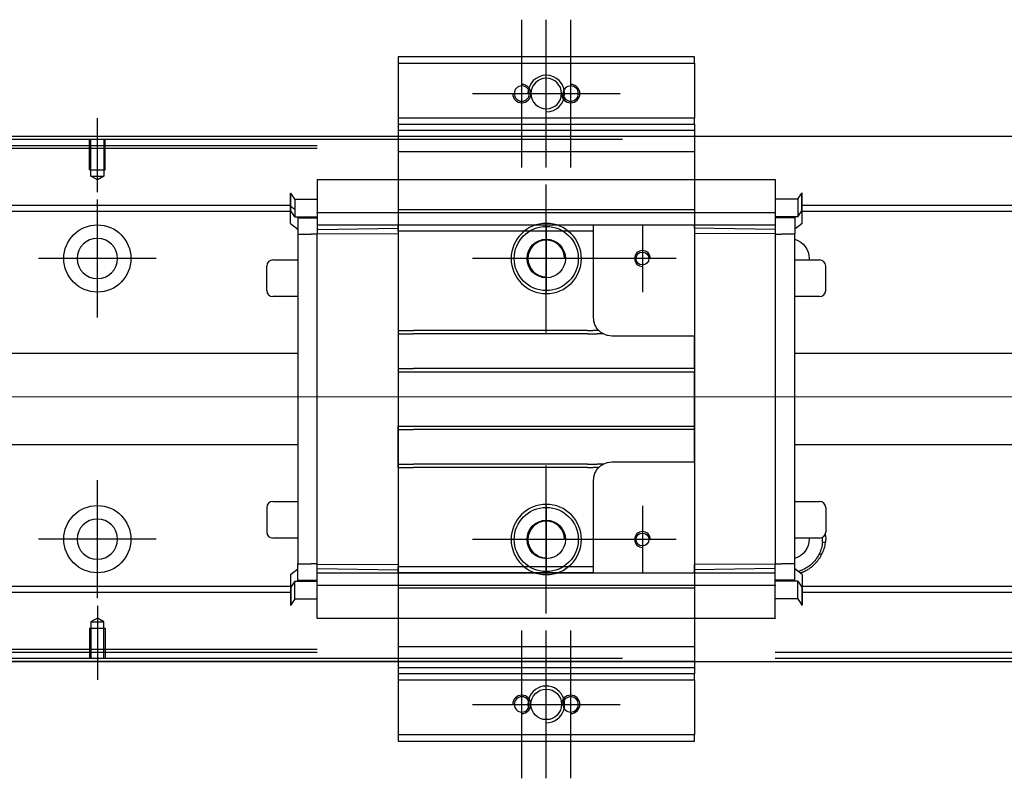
# Model space of a CAD drawing. Header units: millimetres. Extents: x 1805 to 4914, y -1594 to 860.
# Tile 55 of 256: x 2178 to 2339, y -1452 to -1328. Entities that reach past the tile are written whole.
import ezdxf
from ezdxf.lldxf.tags import DXFTag

# ---------------------------------------------------------------- set-up
doc = ezdxf.new("R2010")
doc.units = ezdxf.units.MM
doc.layers.get('0').update_dxf_attribs({"linetype": 'CONTINUOUS'})
tags = doc.linetypes.add('DASHED', pattern=[25.72, 12.86, -12.86]).pattern_tags.tags
tags[6:7] = [DXFTag(74, 4), DXFTag(75, 0), DXFTag(340, '0'), DXFTag(46, 0.0), DXFTag(50, 0.0), DXFTag(44, 0.0), DXFTag(45, 0.0)]
tags[4:5] = [DXFTag(74, 4), DXFTag(75, 0), DXFTag(340, '0'), DXFTag(46, 0.0), DXFTag(50, 0.0), DXFTag(44, 0.0), DXFTag(45, 0.0)]

msp = doc.modelspace()

# ---------------------------------------------------------------- linework, layer by layer
at = {"ltscale": 0.2}
for p, q in [((2260.28, -1352.19), (2260.28, -1327.99)), ((2264.28, -1352.19), (2264.28, -1327.99)), ((2268.28, -1352.19), (2268.28, -1327.99)), ((2252.18, -1340.09), (2276.38, -1340.09)), ((2190.78, -1356.24), (2190.78, -1344.09)), ((2264.28, -1379.19), (2264.28, -1354.99)), ((2190.78, -1376.74), (2190.78, -1357.44)), ((2280.03, -1361.59), (2280.03, -1372.59)), ((2200.43, -1367.09), (2181.13, -1367.09)), ((2276.38, -1367.09), (2252.18, -1367.09)), ((2285.53, -1367.09), (2274.53, -1367.09)), ((2264.28, -1425.19), (2264.28, -1400.99)), ((2190.78, -1422.69), (2190.78, -1403.39)), ((2280.03, -1407.59), (2280.03, -1418.59)), ((2200.43, -1413.04), (2181.13, -1413.04)), ((2276.38, -1413.09), (2252.18, -1413.09)), ((2285.53, -1413.09), (2274.53, -1413.09)), ((2190.78, -1423.95), (2190.78, -1436.09)), ((2260.28, -1452.19), (2260.28, -1427.99)), ((2264.28, -1452.19), (2264.28, -1427.99)), ((2268.28, -1452.19), (2268.28, -1427.99)), ((2252.18, -1440.09), (2276.38, -1440.09))]:
    msp.add_line(p, q, dxfattribs=at)
at = {"linetype": 'Continuous'}
for p, q in [((2288.53, -1334.09), (2240.03, -1334.09)), ((2240.03, -1334.09), (2240.03, -1335.09)), ((2288.53, -1335.09), (2288.53, -1334.09)), ((2240.03, -1335.09), (2240.03, -1344.09)), ((2240.03, -1335.09), (2288.53, -1335.09)), ((2288.53, -1335.09), (2288.53, -1344.09)), ((2240.03, -1344.09), (2240.03, -1345.09)), ((2288.53, -1344.09), (2240.03, -1344.09)), ((2288.53, -1345.09), (2288.53, -1344.09)), ((2240.03, -1345.09), (2240.03, -1347.09)), ((2240.03, -1345.09), (2288.53, -1345.09)), ((2288.53, -1345.09), (2288.53, -1347.09)), ((3073.78, -1347.09), (2107.78, -1347.09)), ((2276.78, -1347.59), (2120.78, -1347.59)), ((2240.03, -1347.09), (2240.03, -1349.59)), ((2288.53, -1347.09), (2288.53, -1349.59)), ((2240.03, -1349.59), (2240.03, -1430.59)), ((2288.53, -1349.59), (2288.53, -1430.59)), ((2107.78, -1433.09), (3073.78, -1433.09)), ((2276.78, -1432.59), (2120.78, -1432.59)), ((2240.03, -1433.09), (2240.03, -1435.09)), ((2288.53, -1433.09), (2288.53, -1435.09)), ((2288.53, -1435.09), (2240.03, -1435.09)), ((2240.03, -1435.09), (2240.03, -1436.09)), ((2240.03, -1436.09), (2288.53, -1436.09)), ((2240.03, -1436.09), (2240.03, -1445.09)), ((2288.53, -1436.09), (2288.53, -1435.09)), ((2288.53, -1436.09), (2288.53, -1445.09)), ((2240.03, -1445.09), (2240.03, -1446.09)), ((2288.53, -1445.09), (2240.03, -1445.09)), ((2240.03, -1446.09), (2288.53, -1446.09)), ((2288.53, -1446.09), (2288.53, -1445.09))]:
    msp.add_line(p, q, dxfattribs=at)
at = {"linetype": 'DASHED'}
for p, q in [((2240.03, -1345.09), (2288.53, -1345.09)), ((2240.03, -1346.09), (2288.53, -1346.09)), ((2107.78, -1348.59), (2226.78, -1348.59)), ((2226.78, -1349.09), (2120.78, -1349.09)), ((2240.03, -1349.59), (2288.53, -1349.59)), ((2226.78, -1354.13), (2301.78, -1354.13)), ((2226.78, -1354.18), (2226.78, -1354.13)), ((2226.78, -1354.18), (2226.78, -1359.49)), ((2301.78, -1354.18), (2301.78, -1354.13)), ((2301.78, -1354.18), (2301.78, -1359.49)), ((2222.38, -1358.91), (2222.38, -1356.37)), ((2222.38, -1356.37), (2222.43, -1356.37)), ((2222.43, -1358.91), (2222.43, -1356.37)), ((2223.1, -1357.37), (2223.1, -1359.2)), ((2223.1, -1357.37), (2226.78, -1357.37)), ((2305.45, -1357.37), (2301.78, -1357.37)), ((2305.45, -1357.37), (2305.45, -1359.2)), ((2306.13, -1358.91), (2306.13, -1356.37)), ((2306.18, -1356.37), (2306.13, -1356.37)), ((2306.18, -1358.91), (2306.18, -1356.37)), ((2222.38, -1359.26), (2222.38, -1358.91)), ((2222.43, -1359.26), (2222.43, -1358.91)), ((2306.13, -1359.26), (2306.13, -1358.91)), ((2306.18, -1359.26), (2306.18, -1358.91)), ((2222.38, -1361.36), (2222.38, -1359.26)), ((2222.38, -1359.26), (2222.43, -1359.26)), ((2223.1, -1360.26), (2222.43, -1359.26)), ((2223.1, -1359.2), (2223.1, -1359.41)), ((2223.1, -1359.41), (2223.1, -1360.26)), ((2223.1, -1360.26), (2226.78, -1360.26)), ((2223.58, -1360.26), (2223.58, -1363.11)), ((2226.78, -1359.61), (2226.78, -1359.49)), ((2226.78, -1359.61), (2226.78, -1361.61)), ((2301.78, -1359.61), (2226.78, -1359.61)), ((2288.53, -1359.11), (2240.03, -1359.11)), ((2288.53, -1359.12), (2240.03, -1359.12)), ((2301.78, -1359.61), (2301.78, -1359.49)), ((2301.78, -1359.61), (2301.78, -1361.61)), ((2305.45, -1360.26), (2301.78, -1360.26)), ((2304.98, -1360.26), (2304.98, -1360.41)), ((2304.98, -1360.41), (2304.98, -1363.11)), ((2305.45, -1359.2), (2305.45, -1359.41)), ((2305.45, -1360.26), (2306.13, -1359.26)), ((2305.45, -1359.41), (2305.45, -1360.26)), ((2306.18, -1359.26), (2306.13, -1359.26)), ((2306.18, -1361.36), (2306.18, -1359.26)), ((2222.38, -1361.36), (2223.58, -1362.26)), ((2240.03, -1361.61), (2226.78, -1361.61)), ((2226.78, -1361.61), (2226.78, -1362.34)), ((2226.78, -1362.34), (2240.03, -1362.11)), ((2240.03, -1362.61), (2240.03, -1361.61)), ((2272.03, -1361.61), (2240.03, -1361.61)), ((2264.28, -1361.59), (2264.28, -1372.59)), ((2301.78, -1361.61), (2272.03, -1361.61)), ((2272.03, -1362.61), (2272.03, -1361.61)), ((2288.53, -1362.11), (2288.53, -1361.61)), ((2288.53, -1362.11), (2288.53, -1362.98)), ((2301.78, -1362.34), (2288.53, -1362.11)), ((2301.78, -1361.61), (2301.78, -1362.34)), ((2306.18, -1361.36), (2304.98, -1362.26)), ((2223.58, -1363.11), (2223.58, -1417.07)), ((2223.58, -1363.11), (2225.78, -1363.11)), ((2226.78, -1363.11), (2225.78, -1363.11)), ((2226.78, -1362.34), (2226.78, -1363.07)), ((2226.78, -1363.07), (2240.03, -1362.98)), ((2226.78, -1417.11), (2226.78, -1363.07)), ((2240.03, -1362.61), (2240.03, -1378.89)), ((2272.03, -1362.61), (2240.03, -1362.61)), ((2272.03, -1376.79), (2272.03, -1362.61)), ((2288.53, -1362.98), (2288.53, -1379.79)), ((2301.78, -1363.07), (2288.53, -1362.98)), ((2301.78, -1362.34), (2301.78, -1363.07)), ((2301.78, -1363.07), (2301.78, -1417.11)), ((2301.78, -1363.11), (2302.78, -1363.11)), ((2304.98, -1363.11), (2302.78, -1363.11)), ((2304.98, -1417.07), (2304.98, -1363.11)), ((2269.78, -1367.09), (2258.78, -1367.09)), ((2218.53, -1372.32), (2218.53, -1368.32)), ((2218.53, -1368.32), (2218.53, -1368.32)), ((2219.53, -1367.32), (2223.58, -1367.32)), ((2304.98, -1367.32), (2309.03, -1367.32)), ((2310.03, -1372.32), (2310.03, -1368.32)), ((2223.58, -1373.32), (2219.53, -1373.32)), ((2309.03, -1373.32), (2304.98, -1373.32)), ((2240.03, -1378.89), (2240.03, -1379.44)), ((2240.03, -1379.44), (2240.03, -1385.09)), ((2288.53, -1379.79), (2275.03, -1379.79)), ((2288.53, -1385.09), (2288.53, -1379.79)), ((2240.03, -1385.09), (2240.03, -1385.64)), ((2240.03, -1385.64), (2240.03, -1394.54)), ((2240.03, -1385.64), (2288.53, -1385.64)), ((2288.53, -1385.09), (2288.53, -1385.64)), ((2288.53, -1394.54), (2288.53, -1385.64)), ((2240.03, -1395.09), (2240.03, -1394.54)), ((2240.03, -1394.54), (2288.53, -1394.54)), ((2240.03, -1400.74), (2240.03, -1395.09)), ((2288.53, -1395.09), (2288.53, -1394.54)), ((2288.53, -1400.39), (2288.53, -1395.09)), ((2240.03, -1401.29), (2240.03, -1400.74)), ((2275.03, -1400.39), (2288.53, -1400.39)), ((2288.53, -1400.39), (2288.53, -1417.21)), ((2240.03, -1401.29), (2240.03, -1417.57)), ((2272.03, -1417.57), (2272.03, -1403.39)), ((2219.53, -1406.87), (2223.58, -1406.87)), ((2304.98, -1406.87), (2309.03, -1406.87)), ((2218.53, -1407.87), (2218.53, -1411.87)), ((2264.28, -1407.59), (2264.28, -1418.59)), ((2310.03, -1407.87), (2310.03, -1411.87)), ((2310.03, -1411.87), (2310.03, -1411.87)), ((2223.58, -1412.87), (2219.53, -1412.87)), ((2269.78, -1413.09), (2258.78, -1413.09)), ((2309.03, -1412.87), (2304.98, -1412.87)), ((2223.58, -1419.77), (2223.58, -1417.07)), ((2223.58, -1417.07), (2225.78, -1417.07)), ((2226.78, -1417.07), (2225.78, -1417.07)), ((2301.78, -1417.07), (2302.78, -1417.07)), ((2304.98, -1417.07), (2302.78, -1417.07)), ((2304.98, -1419.77), (2304.98, -1417.07)), ((2222.38, -1418.82), (2223.58, -1417.92)), ((2226.78, -1417.84), (2226.78, -1417.11)), ((2226.78, -1417.11), (2240.03, -1417.21)), ((2226.78, -1417.84), (2240.03, -1418.07)), ((2226.78, -1418.57), (2226.78, -1417.84)), ((2226.78, -1420.57), (2226.78, -1418.57)), ((2226.78, -1418.57), (2240.03, -1418.57)), ((2240.03, -1418.57), (2240.03, -1417.57)), ((2272.03, -1417.57), (2240.03, -1417.57)), ((2240.03, -1418.57), (2272.03, -1418.57)), ((2272.03, -1418.57), (2240.03, -1418.57)), ((2272.03, -1418.57), (2272.03, -1417.57)), ((2272.03, -1418.57), (2301.78, -1418.57)), ((2301.78, -1417.11), (2288.53, -1417.21)), ((2288.53, -1418.07), (2288.53, -1417.21)), ((2301.78, -1417.84), (2288.53, -1418.07)), ((2288.53, -1418.57), (2288.53, -1418.07)), ((2301.78, -1417.84), (2301.78, -1417.11)), ((2301.78, -1418.57), (2301.78, -1417.84)), ((2301.78, -1420.57), (2301.78, -1418.57)), ((2306.18, -1418.82), (2304.98, -1417.92)), ((2222.38, -1418.82), (2222.38, -1420.92)), ((2223.1, -1419.92), (2222.43, -1420.92)), ((2223.1, -1420.77), (2223.1, -1419.92)), ((2223.1, -1419.92), (2226.78, -1419.92)), ((2223.58, -1419.92), (2223.58, -1419.77)), ((2305.45, -1419.92), (2301.78, -1419.92)), ((2305.45, -1420.77), (2305.45, -1419.92)), ((2305.45, -1419.92), (2306.13, -1420.92)), ((2306.18, -1418.82), (2306.18, -1420.92)), ((2222.38, -1420.92), (2222.38, -1421.28)), ((2222.38, -1420.92), (2222.43, -1420.92)), ((2222.38, -1421.28), (2222.38, -1423.82)), ((2222.43, -1420.92), (2222.43, -1421.28)), ((2222.43, -1421.28), (2222.43, -1423.82)), ((2223.1, -1420.99), (2223.1, -1420.77)), ((2223.1, -1422.82), (2223.1, -1420.99)), ((2226.78, -1420.57), (2226.78, -1420.7)), ((2226.78, -1420.57), (2301.78, -1420.57)), ((2226.78, -1426), (2226.78, -1420.7)), ((2288.53, -1421.06), (2240.03, -1421.06)), ((2288.53, -1421.08), (2240.03, -1421.08)), ((2301.78, -1420.57), (2301.78, -1420.7)), ((2301.78, -1426), (2301.78, -1420.7)), ((2305.45, -1420.99), (2305.45, -1420.77)), ((2305.45, -1422.82), (2305.45, -1420.99)), ((2306.18, -1420.77), (2306.02, -1420.77)), ((2306.13, -1420.92), (2306.13, -1421.28)), ((2306.18, -1420.92), (2306.13, -1420.92)), ((2306.13, -1421.28), (2306.13, -1423.82)), ((2306.18, -1420.92), (2306.18, -1421.28)), ((2306.18, -1421.28), (2306.18, -1423.82)), ((2223.1, -1422.82), (2226.78, -1422.82)), ((2305.45, -1422.82), (2301.78, -1422.82)), ((2222.38, -1423.82), (2222.43, -1423.82)), ((2306.18, -1423.82), (2306.13, -1423.82)), ((2226.78, -1426), (2226.78, -1426.05)), ((2301.78, -1426.05), (2226.78, -1426.05)), ((2301.78, -1426), (2301.78, -1426.05)), ((2240.03, -1430.59), (2288.53, -1430.59)), ((2240.03, -1430.59), (2240.03, -1433.09)), ((2288.53, -1430.59), (2288.53, -1433.09)), ((2288.53, -1433.09), (2240.03, -1433.09)), ((3060.78, -1431.59), (2301.78, -1431.59)), ((3060.78, -1432.59), (2301.78, -1432.59)), ((2288.53, -1434.09), (2240.03, -1434.09))]:
    msp.add_line(p, q, dxfattribs=at)
at = {"linetype": 'DASHED', "ltscale": 0.1}
for p, q in [((2189.48, -1352.59), (2189.48, -1347.59)), ((2189.7, -1353.59), (2189.7, -1347.59)), ((2191.85, -1347.59), (2191.85, -1353.59)), ((2192.08, -1352.59), (2192.08, -1347.59)), ((2189.48, -1352.59), (2192.08, -1352.59)), ((2190.78, -1354.23), (2189.7, -1353.59)), ((2189.7, -1353.59), (2191.85, -1353.59)), ((2191.85, -1353.59), (2190.78, -1354.23)), ((2190.78, -1425.95), (2189.7, -1426.6)), ((2189.7, -1426.6), (2189.7, -1432.59)), ((2189.7, -1426.6), (2191.85, -1426.6)), ((2191.85, -1426.6), (2190.78, -1425.95)), ((2191.85, -1432.59), (2191.85, -1426.6)), ((2189.48, -1427.59), (2192.08, -1427.59)), ((2189.48, -1427.59), (2189.48, -1432.59)), ((2192.08, -1427.59), (2192.08, -1432.59))]:
    msp.add_line(p, q, dxfattribs=at)
at = {"linetype": 'DASHED', "ltscale": 0.6}
for p, q in [((2222.43, -1358.41), (2120.78, -1358.41)), ((3060.78, -1358.41), (2306.18, -1358.41)), ((2222.43, -1359.41), (2120.78, -1359.41)), ((3060.78, -1359.41), (2306.18, -1359.41)), ((2137.28, -1382.59), (2223.58, -1382.59)), ((2304.98, -1382.59), (3060.78, -1382.59)), ((2223.58, -1397.59), (2137.28, -1397.59)), ((3060.78, -1397.59), (2304.98, -1397.59)), ((2222.43, -1420.77), (2120.78, -1420.77)), ((2222.43, -1421.77), (2120.78, -1421.77)), ((3060.78, -1420.77), (2306.18, -1420.77)), ((3060.78, -1421.77), (2306.18, -1421.77)), ((2226.78, -1431.09), (2120.78, -1431.09)), ((2226.78, -1431.59), (2120.78, -1431.59))]:
    msp.add_line(p, q, dxfattribs=at)
msp.add_line((2032.78, -1389.59), (3074.78, -1390.09))
at = {"linetype": 'Continuous', "extrusion": (0, 0, -1)}
msp.add_circle((-2264.28, -1340.09), 2.5, dxfattribs=at)
at = {"linetype": 'DASHED', "extrusion": (0, 0, -1)}
for centre, radius in [((-2260.28, -1340.09), 1.25), ((-2268.28, -1340.09), 1.25), ((-2264.28, -1367.09), 5.75), ((-2264.28, -1413.09), 5.75), ((-2260.28, -1440.09), 1.25), ((-2268.28, -1440.09), 1.25)]:
    msp.add_circle(centre, radius, dxfattribs=at)
at = {"linetype": 'DASHED', "ltscale": 0.6}
for centre in [(2190.78, -1367.09), (2190.78, -1413.04)]:
    msp.add_circle(centre, 5.5, dxfattribs=at)
at = {"linetype": 'DASHED'}
for centre, radius in [((2264.28, -1367.09), 5.25), ((2264.28, -1367.09), 3.15), ((2280.03, -1367.09), 1.05), ((2264.28, -1413.09), 5.25), ((2264.28, -1413.09), 3.15), ((2280.03, -1413.09), 1.05)]:
    msp.add_circle(centre, radius, dxfattribs=at)
at = {"linetype": 'DASHED', "ltscale": 0.6, "extrusion": (0, 0, -1)}
msp.add_circle((-2190.78, -1367.09), 3.3, dxfattribs=at)
at = {"linetype": 'DASHED', "ltscale": 0.6, "extrusion": (-6.12303e-17, 0, -1)}
msp.add_circle((-2190.78, -1413.04), 3.3, dxfattribs=at)
at = {"linetype": 'Continuous'}
msp.add_circle((2264.28, -1440.09), 2.5, dxfattribs=at)
for centre, end in [((2264.28, -1340.09), 180), ((2264.28, -1440.09), 198.5733)]:
    msp.add_arc(centre, 3, 270, end)
at = {"linetype": 'DASHED', "ltscale": 0.2}
for centre, start, end in [((2260.28, -1340.09), 180, 90), ((2268.28, -1340.09), 180, 90), ((2260.28, -1440.09), 270, 180), ((2268.28, -1440.09), 270, 180)]:
    msp.add_arc(centre, 1.5, start, end, dxfattribs=at)
at = {"linetype": 'DASHED'}
for centre, radius, start, end in [((2264.28, -1367.09), 3, 0, 270), ((2280.03, -1367.09), 1.3, 0, 270), ((2219.53, -1368.32), 1, 90, 180), ((2309.03, -1368.32), 1, 0, 90), ((2219.53, -1372.32), 1, 180, 270), ((2309.03, -1372.32), 1, 270, 0), ((2219.53, -1407.87), 1, 90, 180), ((2309.03, -1407.87), 1, 0, 90), ((2264.28, -1413.09), 3, 0, 270), ((2219.53, -1411.87), 1, 180, 270), ((2280.03, -1413.09), 1.3, 0, 270), ((2309.03, -1411.87), 1, 270, 0), ((2304.03, -1413.04), 5.5, 354.8188, 3.1264)]:
    msp.add_arc(centre, radius, start, end, dxfattribs=at)
at = {"linetype": 'DASHED', "extrusion": (0, 0, -1)}
for centre, radius, start, end in [((-2304.03, -1367.09), 3.3, 106.7288, 180), ((-2304.03, -1367.09), 3.3, 180, 183.8869), ((-2275.03, -1376.79), 3, 315.5706, 0), ((-2275.03, -1376.79), 3, 297.9466, 315.5706), ((-2275.03, -1376.79), 3, 270, 297.9468), ((-2275.03, -1403.39), 3, 44.4195, 62.0356), ((-2275.03, -1403.39), 3, 62.0353, 90), ((-2275.03, -1403.39), 3, 0, 44.4195), ((-2304.03, -1413.04), 6, 172.0075, 185.1812)]:
    msp.add_arc(centre, radius, start, end, dxfattribs=at)
at = {"linetype": 'DASHED', "extrusion": (-6.12303e-17, 0, -1)}
for start, end in [(180, 253.2712), (177.0356, 180)]:
    msp.add_arc((-2304.03, -1413.04), 3.3, start, end, dxfattribs=at)
at = {"linetype": 'Continuous'}
for points in [[(2276.78, -1347.09), (2120.78, -1347.09)], [(2276.78, -1433.09), (2120.78, -1433.09)]]:
    msp.add_open_spline(points, degree=1, dxfattribs=at)
at = {"linetype": 'DASHED'}
for points, degree in [([(2223.1, -1357.37), (2222.88, -1357.03), (2222.65, -1356.7), (2222.43, -1356.37)], 3), ([(2305.45, -1357.37), (2305.68, -1357.03), (2305.9, -1356.7), (2306.13, -1356.37)], 3), ([(2222.38, -1358.47), (2222.62, -1358.65), (2222.86, -1358.83), (2223.1, -1359.02)], 3), ([(2223.58, -1360.41), (2224.58, -1360.41)], 1), ([(2224.58, -1360.41), (2226.78, -1360.41)], 1), ([(2303.98, -1360.41), (2301.78, -1360.41)], 1), ([(2304.98, -1360.41), (2303.98, -1360.41)], 1), ([(2240.03, -1378.89), (2240.53, -1378.89)], 1), ([(2240.03, -1379.44), (2240.53, -1379.44)], 1), ([(2240.53, -1378.89), (2241.53, -1378.89)], 1), ([(2240.53, -1379.44), (2241.53, -1379.44)], 1), ([(2241.53, -1378.89), (2242.03, -1378.89)], 1), ([(2241.53, -1379.44), (2242.03, -1379.44)], 1), ([(2242.03, -1378.89), (2242.53, -1378.89)], 1), ([(2242.03, -1379.44), (2242.53, -1379.44)], 1), ([(2243.78, -1378.89), (2242.53, -1378.89)], 1), ([(2243.78, -1379.44), (2242.53, -1379.44)], 1), ([(2271.03, -1378.89), (2243.78, -1378.89)], 1), ([(2271.03, -1379.44), (2243.78, -1379.44)], 1), ([(2271.03, -1378.89), (2271.88, -1378.89)], 1), ([(2271.03, -1379.44), (2272.62, -1379.44)], 1), ([(2272.88, -1378.89), (2271.88, -1378.89)], 1), ([(2273.62, -1379.44), (2272.62, -1379.44)], 1), ([(2240.03, -1385.09), (2240.53, -1385.09)], 1), ([(2240.53, -1385.09), (2241.53, -1385.09)], 1), ([(2241.53, -1385.09), (2242.03, -1385.09)], 1), ([(2242.03, -1385.09), (2242.53, -1385.09)], 1), ([(2286.03, -1385.09), (2242.53, -1385.09)], 1), ([(2286.53, -1385.09), (2286.03, -1385.09)], 1), ([(2287.03, -1385.09), (2286.53, -1385.09)], 1), ([(2288.03, -1385.09), (2287.03, -1385.09)], 1), ([(2288.53, -1385.09), (2288.03, -1385.09)], 1), ([(2240.03, -1395.09), (2240.53, -1395.09)], 1), ([(2240.53, -1395.09), (2241.53, -1395.09)], 1), ([(2241.53, -1395.09), (2242.03, -1395.09)], 1), ([(2242.03, -1395.09), (2242.53, -1395.09)], 1), ([(2286.03, -1395.09), (2242.53, -1395.09)], 1), ([(2286.53, -1395.09), (2286.03, -1395.09)], 1), ([(2287.03, -1395.09), (2286.53, -1395.09)], 1), ([(2288.03, -1395.09), (2287.03, -1395.09)], 1), ([(2288.53, -1395.09), (2288.03, -1395.09)], 1), ([(2240.03, -1400.74), (2240.53, -1400.74)], 1), ([(2240.53, -1400.74), (2241.53, -1400.74)], 1), ([(2241.53, -1400.74), (2242.03, -1400.74)], 1), ([(2242.03, -1400.74), (2242.53, -1400.74)], 1), ([(2243.78, -1400.74), (2242.53, -1400.74)], 1), ([(2271.03, -1400.74), (2243.78, -1400.74)], 1), ([(2271.03, -1400.74), (2272.62, -1400.74)], 1), ([(2273.62, -1400.74), (2272.62, -1400.74)], 1), ([(2240.03, -1401.29), (2240.53, -1401.29)], 1), ([(2240.53, -1401.29), (2241.53, -1401.29)], 1), ([(2241.53, -1401.29), (2242.03, -1401.29)], 1), ([(2242.03, -1401.29), (2242.53, -1401.29)], 1), ([(2243.78, -1401.29), (2242.53, -1401.29)], 1), ([(2271.03, -1401.29), (2243.78, -1401.29)], 1), ([(2271.03, -1401.29), (2271.88, -1401.29)], 1), ([(2272.88, -1401.29), (2271.88, -1401.29)], 1), ([(2310, -1413.58), (2309.84, -1413.57), (2309.67, -1413.55), (2309.5, -1413.54)], 3), ([(2309.41, -1415.49), (2308.97, -1415.46)], 1), ([(2223.58, -1419.77), (2224.58, -1419.77)], 1), ([(2224.58, -1419.77), (2226.78, -1419.77)], 1), ([(2303.98, -1419.77), (2301.78, -1419.77)], 1), ([(2304.98, -1419.77), (2303.98, -1419.77)], 1), ([(2223.1, -1422.82), (2222.88, -1423.15), (2222.65, -1423.48), (2222.43, -1423.82)], 3), ([(2305.45, -1422.82), (2305.68, -1423.15), (2305.9, -1423.48), (2306.13, -1423.82)], 3)]:
    msp.add_open_spline(points, degree=degree, dxfattribs=at)
for points, degree, knots in [([(2309.5, -1413.54), (2309.46, -1413.87), (2309.36, -1414.55), (2309.1, -1415.15), (2308.97, -1415.46)], 3, [0, 0, 0, 0, 0.484584, 1, 1, 1, 1]), ([(2309.41, -1415.49), (2309.56, -1415.18), (2309.85, -1414.59), (2309.95, -1413.91), (2310, -1413.58)], 3, [0, 0, 0, 0, 0.514587, 1, 1, 1, 1]), ([(2308.97, -1415.46), (2308.79, -1415.78), (2308.45, -1416.38), (2307.74, -1417.14), (2306.79, -1417.85), (2305.99, -1418.2), (2305.46, -1418.35)], 3, [0, 0, 0, 0, 0.24064, 0.462429, 0.66591, 1, 1, 1, 1]), ([(2305.79, -1418.59), (2306.52, -1418.36), (2308.66, -1417.03), (2309.41, -1415.49)], 2, [0, 0, 0, 0.316911, 1, 1, 1])]:
    msp.add_open_spline(points, degree=degree, knots=knots, dxfattribs=at)

doc.saveas('drawing.dxf')
